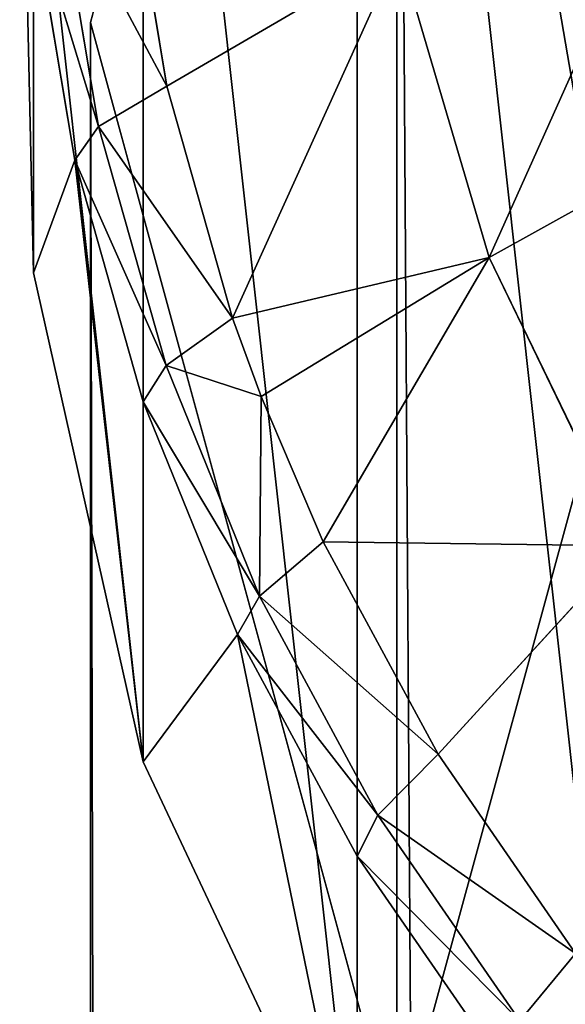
# Model space of a CAD drawing. Extents: x 80 to 596, y 77 to 1633.
# Tile 194 of 256: x 332.9 to 334.06, y 620.32 to 622.41. Entities that reach past the tile are written whole.
import ezdxf

# ---------------------------------------------------------------- set-up
doc = ezdxf.new("R2010")
doc.units = 0
doc.header["$LTSCALE"] = 25.4
doc.layers.get('0').update_dxf_attribs({"color": 13, "linetype": 'CONTINUOUS'})

# ---------------------------------------------------------------- blocks, each defined once
blk = doc.blocks.new('CADILLAC-III-8190-7988-799')
at = {"color": 250}
for p, q in [((-4.2002, 624.7836, 23.623), (-4.85, 622.4031, 23.1603)), ((-4.2002, 624.7836, 23.623), (-4.85, 622.4031, 23.1603)), ((-4.2002, 348.1105, 1446.9825), (-4.2002, 624.7836, 23.623)), ((-4.2002, 348.1105, 1446.9825), (-4.2002, 624.7836, 23.623)), ((-4.85, 345.7301, 1446.5198), (-4.85, 622.4031, 23.1603)), ((-4.85, 622.4031, 23.1603), (-4.2002, 620.0227, 22.6976)), ((-4.85, 345.7301, 1446.5198), (-4.85, 622.4031, 23.1603)), ((-4.85, 622.4031, 23.1603), (-4.2002, 620.0227, 22.6976))]:
    blk.add_line(p, q, dxfattribs=at)
at = {"color": 18}
for p, q in [((-5, 623.1664, 19.2338), (-4.9707, 621.8725, 23.0572)), ((-5, 623.1664, 19.2338), (-4.9707, 621.8725, 23.0572)), ((-4.9707, 622.9338, 23.2635), (-4.9707, 621.8725, 23.0572)), ((-4.9707, 622.9338, 23.2635), (-4.9707, 621.8725, 23.0572)), ((-4.7719, 622.7714, 18.5458), (-4.6878, 622.2679, 18.448)), ((-4.7719, 622.7714, 18.5458), (-4.6878, 622.2679, 18.448)), ((-4.833, 622.1824, 18.7204), (-4.9197, 622.7015, 18.8213)), ((-4.833, 622.1824, 18.7204), (-4.9197, 622.7015, 18.8213)), ((-4.8831, 622.1113, 19.0287), (-4.9707, 622.6357, 19.1307)), ((-4.9707, 622.6357, 19.1307), (-4.9707, 621.8725, 23.0572)), ((-4.9707, 622.6357, 19.1307), (-4.9707, 621.8725, 23.0572)), ((-4.8831, 622.1113, 19.0287), (-4.9707, 622.6357, 19.1307)), ((-4.6878, 622.2679, 18.448), (-4.1959, 622.555, 17.89)), ((-4.6878, 622.2679, 18.448), (-4.1959, 622.555, 17.89)), ((-4.1959, 622.555, 17.89), (-4.5487, 621.7764, 18.3524)), ((-4.1959, 622.555, 17.89), (-4.5487, 621.7764, 18.3524)), ((-4.1959, 622.555, 17.89), (-4.0042, 621.9052, 17.7637)), ((-4.1959, 622.555, 17.89), (-4.0042, 621.9052, 17.7637)), ((-4.6878, 622.2679, 18.448), (-4.833, 622.1824, 18.7204)), ((-4.6878, 622.2679, 18.448), (-4.833, 622.1824, 18.7204)), ((-4.6878, 622.2679, 18.448), (-4.5487, 621.7764, 18.3524)), ((-4.6878, 622.2679, 18.448), (-4.5487, 621.7764, 18.3524)), ((-3.4501, 622.2123, 17.2847), (-4.0042, 621.9052, 17.7637)), ((-3.4501, 622.2123, 17.2847), (-4.0042, 621.9052, 17.7637)), ((-4.8831, 622.1113, 19.0287), (-4.833, 622.1824, 18.7204)), ((-4.8831, 622.1113, 19.0287), (-4.833, 622.1824, 18.7204)), ((-4.6896, 621.6757, 18.6219), (-4.833, 622.1824, 18.7204)), ((-4.6896, 621.6757, 18.6219), (-4.833, 622.1824, 18.7204)), ((-4.8831, 622.1113, 19.0287), (-4.9707, 621.8725, 23.0572)), ((-4.8831, 622.1113, 19.0287), (-4.9707, 621.8725, 23.0572)), ((-4.7383, 621.5992, 18.9292), (-4.8831, 622.1113, 19.0287)), ((-4.8831, 622.1113, 19.0287), (-4.7383, 620.836, 22.8557)), ((-4.7383, 621.5992, 18.9292), (-4.8831, 622.1113, 19.0287)), ((-4.8831, 622.1113, 19.0287), (-4.7383, 620.836, 22.8557)), ((-4.5487, 621.7764, 18.3524), (-4.0042, 621.9052, 17.7637)), ((-4.5487, 621.7764, 18.3524), (-4.0042, 621.9052, 17.7637)), ((-4.4881, 621.61, 18.3201), (-4.0042, 621.9052, 17.7637)), ((-4.4881, 621.61, 18.3201), (-4.0042, 621.9052, 17.7637)), ((-4.0042, 621.9052, 17.7637), (-4.3564, 621.3024, 18.2603)), ((-4.0042, 621.9052, 17.7637), (-4.3564, 621.3024, 18.2603)), ((-4.0042, 621.9052, 17.7637), (-3.7087, 621.2939, 17.6449)), ((-4.0042, 621.9052, 17.7637), (-3.7087, 621.2939, 17.6449)), ((-4.9707, 621.8725, 23.0572), (-4.7383, 620.836, 22.8557)), ((-4.9707, 621.8725, 23.0572), (-4.7383, 620.836, 22.8557)), ((-4.5487, 621.7764, 18.3524), (-4.6896, 621.6757, 18.6219)), ((-4.5487, 621.7764, 18.3524), (-4.6896, 621.6757, 18.6219)), ((-4.5487, 621.7764, 18.3524), (-4.4881, 621.61, 18.3201)), ((-4.5487, 621.7764, 18.3524), (-4.4881, 621.61, 18.3201)), ((-4.7383, 621.5992, 18.9292), (-4.6896, 621.6757, 18.6219)), ((-4.7383, 621.5992, 18.9292), (-4.6896, 621.6757, 18.6219)), ((-4.4881, 621.61, 18.3201), (-4.6896, 621.6757, 18.6219)), ((-4.4881, 621.61, 18.3201), (-4.6896, 621.6757, 18.6219)), ((-4.4913, 621.187, 18.5269), (-4.6896, 621.6757, 18.6219)), ((-4.4913, 621.187, 18.5269), (-4.6896, 621.6757, 18.6219)), ((-4.5379, 621.1055, 18.8332), (-4.7383, 621.5992, 18.9292)), ((-4.7383, 621.5992, 18.9292), (-4.7383, 620.836, 22.8557)), ((-4.7383, 621.5992, 18.9292), (-4.7383, 620.836, 22.8557)), ((-4.5379, 621.1055, 18.8332), (-4.7383, 621.5992, 18.9292)), ((-4.4881, 621.61, 18.3201), (-4.4913, 621.187, 18.5269)), ((-4.4881, 621.61, 18.3201), (-4.4913, 621.187, 18.5269)), ((-4.4881, 621.61, 18.3201), (-4.3564, 621.3024, 18.2603)), ((-4.4881, 621.61, 18.3201), (-4.3564, 621.3024, 18.2603)), ((-4.3564, 621.3024, 18.2603), (-4.4913, 621.187, 18.5269)), ((-4.3564, 621.3024, 18.2603), (-4.4913, 621.187, 18.5269)), ((-4.3564, 621.3024, 18.2603), (-4.1129, 620.8517, 18.1727)), ((-4.3564, 621.3024, 18.2603), (-4.1129, 620.8517, 18.1727)), ((-4.3564, 621.3024, 18.2603), (-3.7087, 621.2939, 17.6449)), ((-4.3564, 621.3024, 18.2603), (-3.7087, 621.2939, 17.6449)), ((-4.1129, 620.8517, 18.1727), (-3.7087, 621.2939, 17.6449)), ((-4.1129, 620.8517, 18.1727), (-3.7087, 621.2939, 17.6449)), ((-4.5379, 621.1055, 18.8332), (-4.4913, 621.187, 18.5269)), ((-4.5379, 621.1055, 18.8332), (-4.4913, 621.187, 18.5269)), ((-4.2403, 620.7223, 18.4366), (-4.4913, 621.187, 18.5269)), ((-4.2403, 620.7223, 18.4366), (-4.4913, 621.187, 18.5269)), ((-4.5379, 621.1055, 18.8332), (-4.7383, 620.836, 22.8557)), ((-4.5379, 621.1055, 18.8332), (-4.7383, 620.836, 22.8557)), ((-4.2843, 620.636, 18.742), (-4.5379, 621.1055, 18.8332)), ((-4.5379, 621.1055, 18.8332), (-4.2843, 619.8727, 22.6685)), ((-4.2843, 620.636, 18.742), (-4.5379, 621.1055, 18.8332)), ((-4.5379, 621.1055, 18.8332), (-4.2843, 619.8727, 22.6685)), ((-4.1129, 620.8517, 18.1727), (-4.2403, 620.7223, 18.4366)), ((-4.1129, 620.8517, 18.1727), (-4.2403, 620.7223, 18.4366)), ((-4.1129, 620.8517, 18.1727), (-3.8212, 620.4294, 18.0906)), ((-4.1129, 620.8517, 18.1727), (-3.8212, 620.4294, 18.0906)), ((-4.7383, 620.836, 22.8557), (-4.2843, 619.8727, 22.6685)), ((-4.7383, 620.836, 22.8557), (-4.2843, 619.8727, 22.6685)), ((-4.2843, 620.636, 18.742), (-4.2403, 620.7223, 18.4366)), ((-4.2843, 620.636, 18.742), (-4.2403, 620.7223, 18.4366)), ((-3.9396, 620.2869, 18.352), (-4.2403, 620.7223, 18.4366)), ((-3.9396, 620.2869, 18.352), (-4.2403, 620.7223, 18.4366)), ((-3.9805, 620.1961, 18.6565), (-4.2843, 620.636, 18.742)), ((-4.2843, 620.636, 18.742), (-4.2843, 619.8727, 22.6685)), ((-4.2843, 620.636, 18.742), (-4.2843, 619.8727, 22.6685)), ((-3.9805, 620.1961, 18.6565), (-4.2843, 620.636, 18.742)), ((-3.8212, 620.4294, 18.0906), (-3.9396, 620.2869, 18.352)), ((-3.8212, 620.4294, 18.0906), (-3.9396, 620.2869, 18.352))]:
    blk.add_line(p, q, dxfattribs=at)
mesh = blk.add_polyface(dxfattribs=at)
corners = [(-4.7383, 620.836, 22.8557), (-4.9707, 622.9338, 23.2635), (-4.9707, 621.8725, 23.0572), (-4.7383, 623.9703, 23.465), (-4.2843, 619.8727, 22.6685), (-4.2843, 624.9335, 23.6522), (-3.63, 619.0278, 22.5042), (-3.77, 621.9356, 23.0695), (-3.5332, 621.03, 22.8934), (-2.8059, 618.3408, 22.3707), (-3.0743, 620.2106, 22.7341), (-2.4222, 619.529, 22.6016), (-1.8507, 617.8436, 22.274), (-1.618, 619.028, 22.5043), (-0.8089, 617.5597, 22.2189), (-0.712, 618.739, 22.4481), (0.2707, 617.5022, 22.2077), (0.2386, 618.6804, 22.4367), (1.1743, 618.8555, 22.4707), (1.3376, 617.6739, 22.2411), (2.0361, 619.2537, 22.5481), (2.342, 618.0668, 22.3174), (2.7701, 619.8497, 22.664), (3.2369, 618.6624, 22.4332), (3.33, 620.6061, 22.811), (3.9805, 619.4329, 22.583), (3.6806, 621.4755, 22.98), (3.8, 622.4031, 23.1603), (-3.77, 622.8707, 23.2512), (-3.63, 625.7785, 23.8164), (-3.5332, 623.7763, 23.4272), (-2.8059, 626.4656, 23.95), (-3.0743, 624.5957, 23.5865), (-2.4222, 625.2773, 23.719), (-1.8507, 626.9627, 24.0466), (-1.618, 625.7783, 23.8164), (-0.8089, 627.2466, 24.1018), (-0.712, 626.0673, 23.8726), (0.2707, 627.3041, 24.113), (0.2386, 626.126, 23.884), (1.1743, 625.9507, 23.8499), (1.3376, 627.1324, 24.0796), (2.0361, 625.5527, 23.7725), (2.342, 626.7396, 24.0032), (2.7701, 624.9567, 23.6567), (3.2369, 626.1439, 23.8875), (3.33, 624.2002, 23.5096), (3.9805, 625.3734, 23.7377), (3.6806, 623.3308, 23.3406), (4.5379, 620.3423, 22.7597), (4.5379, 624.4641, 23.5609), (4.8831, 621.348, 22.9552), (4.8831, 623.4583, 23.3654), (5, 622.4031, 23.1603)]
mesh.append_faces([[corners[k] for k in face] for face in [(0, 1, 2), (52, 51, 53)]], dxfattribs={"vtx0": -1, "color": 18})
mesh.append_faces([[corners[k] for k in face] for face in [(1, 0, 3), (3, 4, 5), (7, 6, 8), (8, 9, 10), (10, 9, 11), (11, 12, 13), (13, 14, 15), (15, 16, 17), (17, 16, 18), (18, 19, 20), (20, 21, 22), (22, 23, 24), (24, 25, 26), (26, 25, 27), (5, 28, 29), (28, 5, 7), (29, 30, 31), (31, 33, 34), (34, 35, 36), (36, 37, 38), (38, 40, 41), (41, 42, 43), (43, 44, 45), (45, 46, 47), (47, 49, 50), (50, 51, 52)]], dxfattribs={"vtx0": -1, "vtx1": -1, "color": 18})
mesh.append_faces([[corners[k] for k in face] for face in [(5, 6, 7), (47, 27, 25)]], dxfattribs={"vtx0": -1, "vtx1": -1, "vtx2": -1, "color": 18})
mesh.append_faces([[corners[k] for k in face] for face in [(3, 0, 4), (5, 4, 6), (8, 6, 9), (11, 9, 12), (13, 12, 14), (15, 14, 16), (18, 16, 19), (20, 19, 21), (22, 21, 23), (24, 23, 25), (29, 28, 30), (31, 30, 32), (31, 32, 33), (34, 33, 35), (36, 35, 37), (38, 37, 39), (38, 39, 40), (41, 40, 42), (43, 42, 44), (45, 44, 46), (47, 46, 48), (47, 48, 27), (47, 25, 49), (50, 49, 51)]], dxfattribs={"vtx0": -1, "vtx2": -1, "color": 18})
at = {"color": 250}
mesh = blk.add_polyface(dxfattribs=at)
corners = [(-4.2002, 624.7836, 23.623), (-4.2002, 620.0227, 22.6976), (-4.85, 622.4031, 23.1603), (-2.425, 626.5262, 23.9618), (-2.425, 618.2801, 22.3589), (0, 627.1641, 24.0858), (0, 617.6423, 22.2349), (2.425, 626.5262, 23.9618), (2.425, 618.2801, 22.3589), (4.2002, 624.7836, 23.623), (4.2002, 620.0227, 22.6976), (4.85, 622.4031, 23.1603)]
mesh.append_faces([[corners[k] for k in face] for face in [(0, 1, 2), (10, 9, 11)]], dxfattribs={"vtx0": -1, "color": 250})
mesh.append_faces([[corners[k] for k in face] for face in [(1, 3, 4), (4, 5, 6), (6, 7, 8), (8, 9, 10)]], dxfattribs={"vtx0": -1, "vtx1": -1, "color": 250})
mesh.append_faces([[corners[k] for k in face] for face in [(1, 0, 3), (4, 3, 5), (6, 5, 7), (8, 7, 9)]], dxfattribs={"vtx0": -1, "vtx2": -1, "color": 250})
mesh = blk.add_polyface(dxfattribs=at)
corners = [(-2.425, 349.8531, 1447.3213), (-4.2002, 624.7836, 23.623), (-4.2002, 348.1105, 1446.9825), (-2.425, 626.5262, 23.9618)]
mesh.append_faces([[corners[k] for k in face] for face in [(0, 1, 2), (1, 0, 3)]], dxfattribs={"vtx0": -1, "color": 250})
mesh = blk.add_polyface(dxfattribs=at)
corners = [(-4.2002, 348.1105, 1446.9825), (-4.85, 622.4031, 23.1603), (-4.85, 345.7301, 1446.5198), (-4.2002, 624.7836, 23.623)]
mesh.append_faces([[corners[k] for k in face] for face in [(0, 1, 2), (1, 0, 3)]], dxfattribs={"vtx0": -1, "color": 250})
at = {"color": 18}
mesh = blk.add_polyface(dxfattribs=at)
corners = [(-5, 623.1664, 19.2338), (-4.9707, 621.8725, 23.0572), (-4.9707, 622.9338, 23.2635)]
mesh.append_faces([[corners[k] for k in face] for face in [(0, 1, 2)]], dxfattribs={"color": 18})
mesh = blk.add_polyface(dxfattribs=at)
corners = [(-5, 623.1664, 19.2338), (-4.9707, 622.6357, 19.1307), (-4.9707, 621.8725, 23.0572)]
mesh.append_faces([[corners[k] for k in face] for face in [(0, 1, 2)]], dxfattribs={"color": 18})
mesh = blk.add_polyface(dxfattribs=at)
corners = [(-4.9197, 622.7015, 18.8213), (-4.6878, 622.2679, 18.448), (-4.833, 622.1824, 18.7204), (-4.7719, 622.7714, 18.5458)]
mesh.append_faces([[corners[k] for k in face] for face in [(0, 1, 2), (1, 0, 3)]], dxfattribs={"vtx0": -1, "color": 18})
mesh = blk.add_polyface(dxfattribs=at)
corners = [(-4.7719, 622.7714, 18.5458), (-4.1959, 622.555, 17.89), (-4.6878, 622.2679, 18.448)]
mesh.append_faces([[corners[k] for k in face] for face in [(0, 1, 2)]], dxfattribs={"color": 18})
mesh = blk.add_polyface(dxfattribs=at)
corners = [(-3.6153, 622.7722, 17.3935), (-4.0042, 621.9052, 17.7637), (-4.1959, 622.555, 17.89), (-3.4501, 622.2123, 17.2847)]
mesh.append_faces([[corners[k] for k in face] for face in [(0, 1, 2), (1, 0, 3)]], dxfattribs={"vtx0": -1, "color": 18})
mesh = blk.add_polyface(dxfattribs=at)
corners = [(-4.9707, 622.6357, 19.1307), (-4.833, 622.1824, 18.7204), (-4.8831, 622.1113, 19.0287), (-4.9197, 622.7015, 18.8213)]
mesh.append_faces([[corners[k] for k in face] for face in [(0, 1, 2), (1, 0, 3)]], dxfattribs={"vtx0": -1, "color": 18})
mesh = blk.add_polyface(dxfattribs=at)
corners = [(-4.9707, 622.6357, 19.1307), (-4.8831, 622.1113, 19.0287), (-4.9707, 621.8725, 23.0572)]
mesh.append_faces([[corners[k] for k in face] for face in [(0, 1, 2)]], dxfattribs={"color": 18})
mesh = blk.add_polyface(dxfattribs=at)
corners = [(-4.1959, 622.555, 17.89), (-4.5487, 621.7764, 18.3524), (-4.6878, 622.2679, 18.448)]
mesh.append_faces([[corners[k] for k in face] for face in [(0, 1, 2)]], dxfattribs={"color": 18})
mesh = blk.add_polyface(dxfattribs=at)
corners = [(-4.1959, 622.555, 17.89), (-4.0042, 621.9052, 17.7637), (-4.5487, 621.7764, 18.3524)]
mesh.append_faces([[corners[k] for k in face] for face in [(0, 1, 2)]], dxfattribs={"color": 18})
at = {"color": 250}
mesh = blk.add_polyface(dxfattribs=at)
corners = [(-4.85, 345.7301, 1446.5198), (-4.2002, 620.0227, 22.6976), (-4.2002, 343.3496, 1446.0571), (-4.85, 622.4031, 23.1603)]
mesh.append_faces([[corners[k] for k in face] for face in [(0, 1, 2), (1, 0, 3)]], dxfattribs={"vtx0": -1, "color": 250})
at = {"color": 18}
mesh = blk.add_polyface(dxfattribs=at)
corners = [(-4.833, 622.1824, 18.7204), (-4.5487, 621.7764, 18.3524), (-4.6896, 621.6757, 18.6219), (-4.6878, 622.2679, 18.448)]
mesh.append_faces([[corners[k] for k in face] for face in [(0, 1, 2), (1, 0, 3)]], dxfattribs={"vtx0": -1, "color": 18})
mesh = blk.add_polyface(dxfattribs=at)
corners = [(-3.4501, 622.2123, 17.2847), (-3.7087, 621.2939, 17.6449), (-4.0042, 621.9052, 17.7637), (-3.1955, 621.6857, 17.1823)]
mesh.append_faces([[corners[k] for k in face] for face in [(0, 1, 2), (1, 0, 3)]], dxfattribs={"vtx0": -1, "color": 18})
mesh = blk.add_polyface(dxfattribs=at)
corners = [(-4.8831, 622.1113, 19.0287), (-4.6896, 621.6757, 18.6219), (-4.7383, 621.5992, 18.9292), (-4.833, 622.1824, 18.7204)]
mesh.append_faces([[corners[k] for k in face] for face in [(0, 1, 2), (1, 0, 3)]], dxfattribs={"vtx0": -1, "color": 18})
mesh = blk.add_polyface(dxfattribs=at)
corners = [(-4.8831, 622.1113, 19.0287), (-4.7383, 620.836, 22.8557), (-4.9707, 621.8725, 23.0572)]
mesh.append_faces([[corners[k] for k in face] for face in [(0, 1, 2)]], dxfattribs={"color": 18})
mesh = blk.add_polyface(dxfattribs=at)
corners = [(-4.8831, 622.1113, 19.0287), (-4.7383, 621.5992, 18.9292), (-4.7383, 620.836, 22.8557)]
mesh.append_faces([[corners[k] for k in face] for face in [(0, 1, 2)]], dxfattribs={"color": 18})
mesh = blk.add_polyface(dxfattribs=at)
corners = [(-4.0042, 621.9052, 17.7637), (-4.4881, 621.61, 18.3201), (-4.5487, 621.7764, 18.3524)]
mesh.append_faces([[corners[k] for k in face] for face in [(0, 1, 2)]], dxfattribs={"color": 18})
mesh = blk.add_polyface(dxfattribs=at)
corners = [(-4.0042, 621.9052, 17.7637), (-4.3564, 621.3024, 18.2603), (-4.4881, 621.61, 18.3201)]
mesh.append_faces([[corners[k] for k in face] for face in [(0, 1, 2)]], dxfattribs={"color": 18})
mesh = blk.add_polyface(dxfattribs=at)
corners = [(-3.7087, 621.2939, 17.6449), (-4.3564, 621.3024, 18.2603), (-4.0042, 621.9052, 17.7637)]
mesh.append_faces([[corners[k] for k in face] for face in [(0, 1, 2)]], dxfattribs={"color": 18})
mesh = blk.add_polyface(dxfattribs=at)
corners = [(-4.5487, 621.7764, 18.3524), (-4.4881, 621.61, 18.3201), (-4.6896, 621.6757, 18.6219)]
mesh.append_faces([[corners[k] for k in face] for face in [(0, 1, 2)]], dxfattribs={"color": 18})
mesh = blk.add_polyface(dxfattribs=at)
corners = [(-4.7383, 621.5992, 18.9292), (-4.4913, 621.187, 18.5269), (-4.5379, 621.1055, 18.8332), (-4.6896, 621.6757, 18.6219)]
mesh.append_faces([[corners[k] for k in face] for face in [(0, 1, 2), (1, 0, 3)]], dxfattribs={"vtx0": -1, "color": 18})
mesh = blk.add_polyface(dxfattribs=at)
corners = [(-4.6896, 621.6757, 18.6219), (-4.4881, 621.61, 18.3201), (-4.4913, 621.187, 18.5269)]
mesh.append_faces([[corners[k] for k in face] for face in [(0, 1, 2)]], dxfattribs={"color": 18})
mesh = blk.add_polyface(dxfattribs=at)
corners = [(-4.7383, 621.5992, 18.9292), (-4.5379, 621.1055, 18.8332), (-4.7383, 620.836, 22.8557)]
mesh.append_faces([[corners[k] for k in face] for face in [(0, 1, 2)]], dxfattribs={"color": 18})
mesh = blk.add_polyface(dxfattribs=at)
corners = [(-4.4881, 621.61, 18.3201), (-4.3564, 621.3024, 18.2603), (-4.4913, 621.187, 18.5269)]
mesh.append_faces([[corners[k] for k in face] for face in [(0, 1, 2)]], dxfattribs={"color": 18})
mesh = blk.add_polyface(dxfattribs=at)
corners = [(-4.4913, 621.187, 18.5269), (-4.1129, 620.8517, 18.1727), (-4.2403, 620.7223, 18.4366), (-4.3564, 621.3024, 18.2603)]
mesh.append_faces([[corners[k] for k in face] for face in [(0, 1, 2), (1, 0, 3)]], dxfattribs={"vtx0": -1, "color": 18})
mesh = blk.add_polyface(dxfattribs=at)
corners = [(-3.7087, 621.2939, 17.6449), (-4.1129, 620.8517, 18.1727), (-4.3564, 621.3024, 18.2603)]
mesh.append_faces([[corners[k] for k in face] for face in [(0, 1, 2)]], dxfattribs={"color": 18})
mesh = blk.add_polyface(dxfattribs=at)
corners = [(-3.7087, 621.2939, 17.6449), (-3.8212, 620.4294, 18.0906), (-4.1129, 620.8517, 18.1727)]
mesh.append_faces([[corners[k] for k in face] for face in [(0, 1, 2)]], dxfattribs={"color": 18})
mesh = blk.add_polyface(dxfattribs=at)
corners = [(-4.5379, 621.1055, 18.8332), (-4.2403, 620.7223, 18.4366), (-4.2843, 620.636, 18.742), (-4.4913, 621.187, 18.5269)]
mesh.append_faces([[corners[k] for k in face] for face in [(0, 1, 2), (1, 0, 3)]], dxfattribs={"vtx0": -1, "color": 18})
mesh = blk.add_polyface(dxfattribs=at)
corners = [(-4.5379, 621.1055, 18.8332), (-4.2843, 619.8727, 22.6685), (-4.7383, 620.836, 22.8557)]
mesh.append_faces([[corners[k] for k in face] for face in [(0, 1, 2)]], dxfattribs={"color": 18})
mesh = blk.add_polyface(dxfattribs=at)
corners = [(-4.5379, 621.1055, 18.8332), (-4.2843, 620.636, 18.742), (-4.2843, 619.8727, 22.6685)]
mesh.append_faces([[corners[k] for k in face] for face in [(0, 1, 2)]], dxfattribs={"color": 18})
mesh = blk.add_polyface(dxfattribs=at)
corners = [(-4.2403, 620.7223, 18.4366), (-3.8212, 620.4294, 18.0906), (-3.9396, 620.2869, 18.352), (-4.1129, 620.8517, 18.1727)]
mesh.append_faces([[corners[k] for k in face] for face in [(0, 1, 2), (1, 0, 3)]], dxfattribs={"vtx0": -1, "color": 18})
mesh = blk.add_polyface(dxfattribs=at)
corners = [(-4.2843, 620.636, 18.742), (-3.9396, 620.2869, 18.352), (-3.9805, 620.1961, 18.6565), (-4.2403, 620.7223, 18.4366)]
mesh.append_faces([[corners[k] for k in face] for face in [(0, 1, 2), (1, 0, 3)]], dxfattribs={"vtx0": -1, "color": 18})
mesh = blk.add_polyface(dxfattribs=at)
corners = [(-4.2843, 620.636, 18.742), (-3.9805, 620.1961, 18.6565), (-4.2843, 619.8727, 22.6685)]
mesh.append_faces([[corners[k] for k in face] for face in [(0, 1, 2)]], dxfattribs={"color": 18})
mesh = blk.add_polyface(dxfattribs=at)
corners = [(-3.8212, 620.4294, 18.0906), (-3.7181, 620.3009, 18.0656), (-3.9396, 620.2869, 18.352)]
mesh.append_faces([[corners[k] for k in face] for face in [(0, 1, 2)]], dxfattribs={"color": 18})
blk = doc.blocks.new('GRUPUJ_1')
at = {"color": 0}
blk.add_blockref('CADILLAC-III-8190-7988-799', (258.0665, -77.4909, -7.1114), dxfattribs=at)

msp = doc.modelspace()

# ---------------------------------------------------------------- block references
at = {"color": 0}
msp.add_blockref('GRUPUJ_1', (79.8335, 77.4909, -7.9886), dxfattribs=at)

doc.saveas('drawing.dxf')
